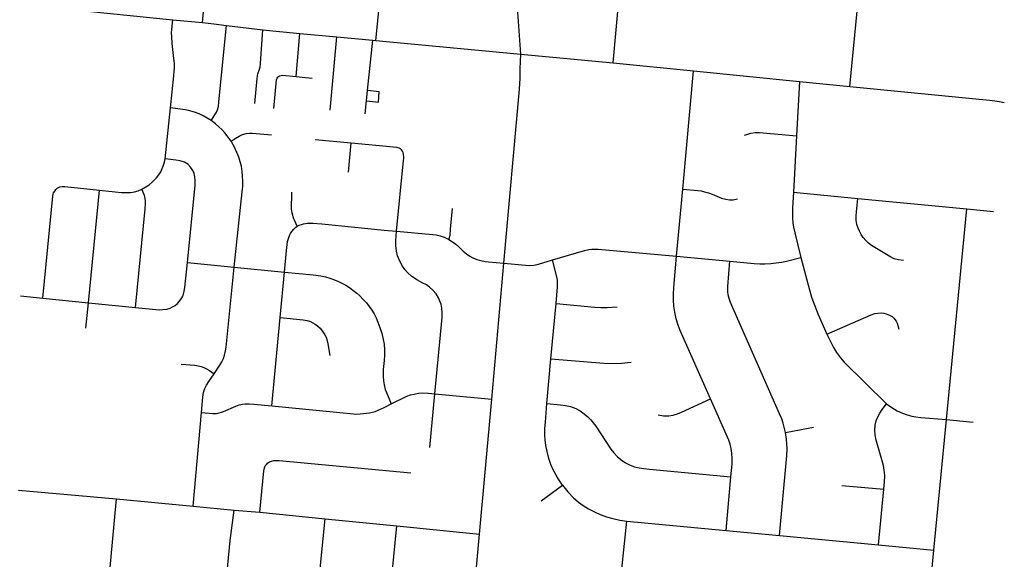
# Model space of a CAD drawing. Extents: x 1410746 to 1533160, y 578873 to 704954.
# Tile 202 of 227: x 1513109 to 1518623, y 641773 to 644797. Entities that reach past the tile are written whole.
import ezdxf

# ---------------------------------------------------------------- set-up
doc = ezdxf.new("R2010")
doc.units = 0
doc.header["$MEASUREMENT"] = 0
doc.layers.add('MC_STREETS', color=254, linetype='CONTINUOUS')

msp = doc.modelspace()

# ---------------------------------------------------------------- linework, layer by layer
at = {"layer": 'MC_STREETS'}
for p, q in [((1514132.3126, 644781.729), (1514180.309625, 645312.2156)), ((1517758.162, 644422.063675), (1517839.1431, 645276.68405)), ((1515104.14275, 644679.210475), (1515153.34435, 645179.5179)), ((1515915.4218, 644603.011375), (1515893.048225, 644919.4332)), ((1513379.525725, 644856.0566), (1513966.11705, 644796.362825)), ((1516432.6733, 644555.05305), (1516461.03385, 644862.65685)), ((1513966.11705, 644796.362825), (1514132.3126, 644781.729)), ((1514266.954375, 644763.653575), (1514471.313325, 644740.11085)), ((1514471.313325, 644740.11085), (1514678.3822, 644719.812625)), ((1514657.340925, 644479.314525), (1514678.3822, 644719.812625)), ((1514678.3822, 644719.812625), (1514885.0912, 644699.8141)), ((1514848.17095, 644289.51395), (1514885.0912, 644699.8141)), ((1514885.0912, 644699.8141), (1515086.2884, 644681.0892)), ((1515056.62175, 644399.354775), (1515086.2884, 644681.0892)), ((1515086.2884, 644681.0892), (1515104.14275, 644679.210475)), ((1515104.14275, 644679.210475), (1515915.4218, 644603.011375)), ((1515915.4218, 644603.011375), (1516432.6733, 644555.05305)), ((1516432.6733, 644555.05305), (1516882.317225, 644510.384075)), ((1516822.5407, 643847.99105), (1516882.317225, 644510.384075)), ((1516882.317225, 644510.384075), (1517475.69385, 644450.937175)), ((1517475.69385, 644450.937175), (1517459.7213, 644146.4035)), ((1517475.69385, 644450.937175), (1517758.162, 644422.063675)), ((1515050.5454, 644341.590075), (1515056.62175, 644399.354775)), ((1515042.84225, 644268.360575), (1515050.5454, 644341.590075)), ((1513923.80835, 644017.4351), (1513952.679475, 644302.993925)), ((1514762.952175, 644125.9158), (1514964.6527, 644106.619525)), ((1517459.7213, 644146.4035), (1517442.846975, 643829.75125)), ((1514949.4007, 643943.31525), (1514964.6527, 644106.619525)), ((1513493.454625, 643211.218475), (1513556.747475, 643840.81585)), ((1516787.212475, 643471.6332), (1516822.5407, 643847.99105)), ((1517442.846975, 643829.75125), (1517801.873825, 643795.321525)), ((1517801.873825, 643795.321525), (1518412.411325, 643736.399075)), ((1518299.240275, 642556.364825), (1518412.411325, 643736.399075)), ((1518412.411325, 643736.399075), (1518563.00045, 643721.3171)), ((1516787.212475, 643471.6332), (1517085.009775, 643442.928525)), ((1514048.32785, 643436.00105), (1514310.7745, 643409.809175)), ((1514310.7745, 643409.809175), (1514591.74835, 643381.83155)), ((1515752.17415, 642670.125075), (1515820.2537, 643433.265325)), ((1514567.3343, 643128.713825), (1514591.74835, 643381.83155)), ((1513113.5178, 643249.67875), (1513237.729075, 643236.674675)), ((1513237.729075, 643236.674675), (1513493.454625, 643211.218475)), ((1513478.967625, 643068.5314), (1513493.454625, 643211.218475)), ((1513493.454625, 643211.218475), (1513756.689475, 643184.6219)), ((1516084.065425, 642895.848275), (1516113.282525, 643206.386)), ((1514520.16155, 642633.719525), (1514567.3343, 643128.713825)), ((1516061.6877, 642646.475975), (1516084.065425, 642895.848275)), ((1515404.98275, 642399.614575), (1515433.088875, 642701.382825)), ((1515433.088875, 642701.382825), (1515752.17415, 642670.125075)), ((1515683.718275, 641914.55375), (1515752.17415, 642670.125075)), ((1514079.920175, 642071.321075), (1514126.6338, 642595.221575)), ((1517398.225175, 642483.207225), (1517554.555425, 642513.93235)), ((1518228.36545, 641823.9049), (1518299.240275, 642556.364825)), ((1518299.240275, 642556.364825), (1518448.76225, 642541.920775)), ((1516029.7038, 642100.3725), (1516148.2518, 642188.2447)), ((1517064.6988, 641935.127075), (1517091.79485, 642235.024475)), ((1517713.849725, 642187.65905), (1517948.0137, 642165.67615)), ((1513102.006525, 642161.270375), (1513650.890325, 642111.554875)), ((1517917.985175, 641853.623625), (1517948.0137, 642165.67615)), ((1513605.92255, 641630.5501), (1513650.890325, 642111.554875)), ((1513650.890325, 642111.554875), (1514079.920175, 642071.321075)), ((1514079.920175, 642071.321075), (1514309.174, 642049.3407)), ((1514309.174, 642049.3407), (1514454.341575, 642036.756225)), ((1514454.341575, 642036.756225), (1514818.9249, 641999.510125)), ((1514771.266375, 641516.254225), (1514818.9249, 641999.510125)), ((1514818.9249, 641999.510125), (1515220.1056, 641960.188475)), ((1516508.500125, 641987.4502), (1517064.6988, 641935.127075)), ((1515195.729575, 641694.39175), (1515220.1056, 641960.188475)), ((1515220.1056, 641960.188475), (1515683.718275, 641914.55375)), ((1515653.436925, 641585.924375), (1515683.718275, 641914.55375)), ((1517064.6988, 641935.127075), (1517363.264725, 641906.486125)), ((1517363.264725, 641906.486125), (1517917.985175, 641853.623625)), ((1517917.985175, 641853.623625), (1518228.36545, 641823.9049)), ((1518200.338925, 641525.8143), (1518228.36545, 641823.9049))]:
    msp.add_line(p, q, dxfattribs=at)
for points in [[(1513952.679475, 644302.993925), (1513971.606, 644482.375875), (1513973.976125, 644507.657275), (1513975.556225, 644528.98845), (1513975.556225, 644550.31965), (1513972.9179, 644579.474475), (1513962.61215, 644663.451025), (1513960.486175, 644701.74195), (1513959.73355, 644722.52145), (1513960.35395, 644741.4548), (1513966.11705, 644796.362825)], [(1514132.3126, 644781.729), (1514195.7078, 644773.308075), (1514266.954375, 644763.653575)], [(1514180.660925, 644231.1143), (1514208.415675, 644275.63405), (1514216.6849, 644292.172475), (1514221.646425, 644310.778225), (1514224.93385, 644337.004125), (1514266.954375, 644763.653575)], [(1514426.3833, 644326.57325), (1514438.5927, 644467.659775), (1514440.579325, 644482.222575), (1514443.342875, 644493.89255), (1514452.8327, 644520.398625), (1514455.028875, 644533.429675), (1514456.8884, 644551.63325), (1514471.313325, 644740.11085)], [(1515820.2537, 643433.265325), (1515907.555975, 644407.577525), (1515910.760575, 644468.92275), (1515912.55845, 644521.78145), (1515915.4218, 644603.011375)], [(1514532.7445, 644299.050275), (1514547.239775, 644459.0381), (1514550.313925, 644468.171975), (1514554.18025, 644474.582375), (1514558.7231, 644479.314525), (1514564.78025, 644482.72165), (1514573.2981, 644484.8038), (1514580.785825, 644485.22055), (1514657.340925, 644479.314525)], [(1514657.340925, 644479.314525), (1514690.9198, 644474.485475), (1514746.723525, 644469.486875)], [(1515050.5454, 644341.590075), (1515118.05835, 644333.856075), (1515122.229175, 644391.91445), (1515056.62175, 644399.354775)], [(1517758.162, 644422.063675), (1518539.18125, 644345.8245), (1518568.85625, 644342.6164), (1518596.125175, 644338.338925), (1518622.764125, 644332.578775)], [(1514180.660925, 644231.1143), (1514159.113925, 644244.933275), (1514136.6961, 644257.322475), (1514113.2586, 644268.390175), (1514094.005175, 644276.207575), (1514075.447475, 644281.9755), (1514053.417325, 644287.43365), (1514035.573525, 644291.003575), (1513952.679475, 644302.993925)], [(1514292.881275, 644116.19455), (1514271.75725, 644146.613125), (1514258.660375, 644162.6674), (1514241.76115, 644180.83405), (1514224.43945, 644196.465825), (1514205.070975, 644212.461775), (1514180.660925, 644231.1143)], [(1514292.881275, 644116.19455), (1514315.27275, 644131.40385), (1514337.6642, 644144.07825), (1514356.848125, 644153.249625), (1514376.69425, 644159.038075), (1514395.544025, 644161.39995), (1514413.2882, 644161.39995), (1514518.737025, 644151.0261)], [(1514310.7745, 643409.809175), (1514354.77715, 643832.16665), (1514357.72765, 643863.310775), (1514358.501975, 643891.528875), (1514357.520775, 643921.853575), (1514355.408375, 643945.93495), (1514350.646225, 643976.28835), (1514344.4443, 644000.68255), (1514335.974275, 644026.6287), (1514325.83475, 644053.244975), (1514310.202975, 644086.620925), (1514292.881275, 644116.19455)], [(1517167.91315, 644150.19155), (1517186.138425, 644156.1948), (1517203.1359, 644161.1151), (1517227.290175, 644164.693525), (1517251.40805, 644164.6784), (1517459.7213, 644146.4035)], [(1514964.6527, 644106.619525), (1515203.05705, 644083.9102), (1515219.59385, 644082.009425), (1515232.709225, 644078.588025), (1515239.171875, 644074.78645)], [(1515218.403925, 643611.079775), (1515258.57025, 644007.574825), (1515259.320125, 644019.093625), (1515259.700275, 644028.7876), (1515258.939975, 644041.522825), (1515256.278875, 644052.737425), (1515252.477325, 644059.960375), (1515246.965075, 644066.99325), (1515239.171875, 644074.78645)], [(1513874.808525, 643910.95285), (1513887.86135, 643927.3701), (1513899.317, 643944.75105), (1513907.61245, 643962.52705), (1513915.117875, 643981.093075), (1513920.25315, 643997.684), (1513923.80835, 644017.4351)], [(1514048.32785, 643436.00105), (1514091.138925, 643870.391375), (1514092.25425, 643893.0694), (1514090.023625, 643915.375625), (1514085.93415, 643935.079475), (1514078.498725, 643952.5527), (1514065.114975, 643970.397675), (1514049.8724, 643986.7556), (1514031.655625, 643997.9087), (1514007.490525, 644005.344125), (1513982.953675, 644010.17715), (1513923.80835, 644017.4351)], [(1513793.6563, 643847.1035), (1513815.082625, 643859.741275), (1513833.74335, 643871.672), (1513851.40175, 643886.176), (1513866.005375, 643900.851175), (1513874.808525, 643910.95285)], [(1513237.729075, 643236.674675), (1513294.64005, 643807.262125), (1513296.6652, 643819.014), (1513299.21485, 643826.812975), (1513305.21405, 643836.861625), (1513311.342125, 643844.851275)], [(1513311.342125, 643844.851275), (1513319.612125, 643852.7595), (1513325.9113, 643857.108925), (1513334.67935, 643860.462475), (1513346.511675, 643861.70755), (1513361.697675, 643861.79975), (1513556.747475, 643840.81585)], [(1513556.747475, 643840.81585), (1513643.7509, 643831.6059), (1513679.013575, 643828.487825), (1513707.7977, 643827.688275), (1513731.384675, 643828.487825), (1513752.869125, 643832.565225), (1513772.656825, 643838.404125), (1513793.6563, 643847.1035)], [(1513756.689475, 643184.6219), (1513812.171175, 643736.781625), (1513813.84375, 643767.353725), (1513813.55535, 643782.660125), (1513812.3782, 643795.432425), (1513808.667575, 643811.40105), (1513793.6563, 643847.1035)], [(1516822.5407, 643847.99105), (1516905.668275, 643839.302725), (1516925.1852, 643837.207375), (1516944.75555, 643832.81405), (1516967.121675, 643826.024325), (1516986.692025, 643818.435825), (1517038.213975, 643797.2679), (1517063.103975, 643790.2346), (1517084.127875, 643786.581725), (1517104.098975, 643786.955075), (1517128.885675, 643792.882225)], [(1514662.437525, 643639.59415), (1514647.589125, 643674.105225), (1514644.63375, 643681.808625), (1514641.161975, 643692.0714), (1514638.2522, 643702.324325), (1514634.812575, 643714.407975), (1514632.49105, 643726.107425), (1514631.8106, 643735.227475), (1514631.16265, 643746.1684), (1514630.8805, 643761.838975), (1514631.383125, 643774.216575), (1514632.166575, 643786.58925), (1514633.61245, 643831.044225)], [(1517442.846975, 643829.75125), (1517437.24235, 643742.05765), (1517436.400075, 643713.7007), (1517437.24235, 643684.782225), (1517438.646175, 643658.3906), (1517442.296075, 643633.683575), (1517449.03435, 643602.79975), (1517482.628175, 643465.202275)], [(1518058.1196, 643447.301525), (1518029.7196, 643450.457075), (1518006.841825, 643457.162625), (1517982.1439, 643469.06645), (1517879.86185, 643531.6321), (1517862.8696, 643544.33485), (1517846.697375, 643559.718175), (1517832.891825, 643575.8904), (1517820.66405, 643593.6404), (1517811.197375, 643611.78485), (1517803.702925, 643629.1404), (1517797.786275, 643650.04595), (1517793.841825, 643673.318175), (1517793.447375, 643697.773725), (1517794.6439, 643720.62895), (1517801.873825, 643795.321525)], [(1515512.269475, 643565.03065), (1515518.74185, 643588.68705), (1515522.36655, 643623.114875), (1515532.087875, 643739.436)], [(1514591.74835, 643381.83155), (1514603.206675, 643503.671525), (1514608.877575, 643553.481125), (1514613.694175, 643571.246175), (1514619.622325, 643588.262875), (1514625.720725, 643599.0834), (1514632.66265, 643609.8885), (1514643.872925, 643623.53185), (1514654.75675, 643634.631225), (1514662.437525, 643639.59415)], [(1514662.437525, 643639.59415), (1514674.073325, 643645.579375), (1514687.088725, 643650.082975), (1514699.2347, 643653.14465), (1514709.111975, 643655.153825), (1514720.382275, 643656.4094), (1514749.917325, 643656.97435), (1514801.8621, 643652.767025), (1514985.134375, 643633.462275), (1515149.618625, 643617.044325), (1515218.403925, 643611.079775)], [(1515433.088875, 642701.382825), (1515474.00525, 643128.606375), (1515475.417975, 643157.332), (1515473.53435, 643181.348475), (1515468.40245, 643202.593375), (1515462.23245, 643220.43415), (1515454.4284, 643238.9099), (1515441.3126, 643260.27405), (1515423.417625, 643281.7238), (1515403.745425, 643298.104675), (1515386.415675, 643310.378275), (1515362.8701, 643322.621975), (1515336.49905, 643336.749325), (1515305.418875, 643357.469425), (1515280.460575, 643380.0732), (1515264.920475, 643397.496925), (1515252.3238, 643416.29505), (1515237.6076, 643443.646275), (1515225.3639, 643472.842775), (1515219.24205, 643500.15565), (1515215.47475, 643530.764925), (1515215.945675, 643560.43235), (1515218.403925, 643611.079775)], [(1515218.403925, 643611.079775), (1515422.204975, 643593.396175), (1515441.51235, 643590.5707), (1515463.6452, 643585.390675), (1515486.910275, 643577.86985), (1515512.269475, 643565.03065)], [(1515512.269475, 643565.03065), (1515532.8692, 643552.42685), (1515550.76385, 643538.770425), (1515574.309425, 643518.0503), (1515593.1459, 643500.15565), (1515611.040525, 643484.615575), (1515629.4061, 643472.371875), (1515647.300725, 643462.482725), (1515669.433575, 643454.006325), (1515690.984025, 643447.811725), (1515715.582925, 643442.233525), (1515734.44455, 643440.843225), (1515820.2537, 643433.265325)], [(1516092.292925, 643450.4925), (1516272.468025, 643503.9641), (1516295.78015, 643509.503625), (1516312.167875, 643511.1193), (1516328.324775, 643511.350125), (1516348.86715, 643510.426875), (1516787.212475, 643471.6332)], [(1515820.2537, 643433.265325), (1515940.598525, 643420.94845), (1515965.415375, 643419.914425), (1515987.64715, 643421.9825), (1516013.49805, 643427.6697), (1516092.292925, 643450.4925)], [(1516113.282525, 643206.386), (1516121.108475, 643300.2464), (1516121.478575, 643321.00555), (1516120.071075, 643336.696125), (1516116.211525, 643356.80205), (1516092.292925, 643450.4925)], [(1516977.39115, 642672.31665), (1516807.669325, 643055.154275), (1516796.4914, 643085.1314), (1516785.3135, 643120.697475), (1516777.1841, 643157.279725), (1516772.103225, 643190.81345), (1516769.5628, 643227.395725), (1516769.5628, 643259.4052), (1516771.59515, 643295.98745), (1516787.212475, 643471.6332)], [(1517085.009775, 643442.928525), (1517221.088075, 643430.804725), (1517253.70645, 643429.025525), (1517282.469925, 643428.729), (1517314.49525, 643430.5082), (1517345.33445, 643434.06655), (1517375.28405, 643439.107575), (1517403.94745, 643444.63555), (1517482.628175, 643465.202275)], [(1517482.628175, 643465.202275), (1517531.22355, 643282.3766), (1517543.69815, 643241.38865), (1517560.924975, 643194.4604), (1517581.121925, 643145.7501), (1517629.7173, 643034.801825)], [(1514004.0787, 643218.847675), (1514014.005975, 643231.96585), (1514021.4514, 643244.02035), (1514026.769575, 643258.5567), (1514030.315025, 643275.2203), (1514033.860475, 643296.492975), (1514048.32785, 643436.00105)], [(1514197.76625, 642813.276), (1514229.820275, 642861.5091), (1514241.412975, 642880.4583), (1514250.299975, 642899.07865), (1514256.6478, 642916.8526), (1514262.149275, 642940.974425), (1514265.5348, 642962.5571), (1514310.7745, 643409.809175)], [(1517398.225175, 642483.207225), (1517390.719925, 642514.330775), (1517384.093225, 642536.67945), (1517376.0724, 642559.5961), (1517364.222425, 642588.42565), (1517089.703875, 643212.354375), (1517081.362125, 643234.135625), (1517077.176475, 643255.44695), (1517075.2516, 643273.696925), (1517074.344775, 643301.7651), (1517085.009775, 643442.928525)], [(1514591.74835, 643381.83155), (1514752.760425, 643366.596025), (1514795.516975, 643360.701325), (1514821.207525, 643355.4845), (1514845.638175, 643348.69295), (1514866.542625, 643341.261725), (1514890.0991, 643331.928025), (1514913.2111, 643320.816475), (1514934.545275, 643309.260475), (1514955.434975, 643295.48215), (1514975.43575, 643281.70385), (1514996.32545, 643264.8143), (1515014.103925, 643249.25815), (1515033.215775, 643229.701825), (1515050.99425, 643210.1455), (1515066.5504, 643189.700275), (1515080.3287, 643169.255025), (1515093.4396, 643148.083975), (1515104.86215, 643126.3852), (1515115.4025, 643102.5168), (1515126.552725, 643072.362375), (1515136.77535, 643039.4722), (1515145.220125, 643004.359725), (1515149.66475, 642978.58095), (1515151.88705, 642947.9131), (1515151.88705, 642917.245225), (1515149.66475, 642887.02185), (1515144.77565, 642837.6866), (1515144.77565, 642799.462875), (1515146.997975, 642773.6841), (1515150.553675, 642751.01655), (1515156.164225, 642723.99625), (1515162.554125, 642707.903775), (1515189.6238, 642645.0712)], [(1513756.689475, 643184.6219), (1513872.35285, 643173.60155), (1513893.460775, 643171.69325), (1513911.54255, 643172.402325), (1513932.460675, 643175.593225), (1513950.897, 643180.202325), (1513965.43335, 643187.2932), (1513979.969675, 643196.156825), (1513992.0242, 643206.084075), (1514004.0787, 643218.847675)], [(1516113.282525, 643206.386), (1516330.430075, 643185.705275), (1516362.4852, 643184.154225), (1516399.7105, 643184.67125), (1516455.162275, 643187.824375)], [(1514567.3343, 643128.713825), (1514696.65015, 643115.963625), (1514719.2321, 643111.49445), (1514736.700675, 643105.266525), (1514750.827425, 643098.5829), (1514764.042775, 643090.532175), (1514776.736825, 643080.880375), (1514791.963175, 643067.492925), (1514807.085525, 643048.2784), (1514817.742975, 643030.965125), (1514824.536275, 643017.728275), (1514829.368275, 643004.891025), (1514835.116625, 642980.37925), (1514846.676675, 642915.669275)], [(1517629.7173, 643034.801825), (1517877.173225, 643142.59415), (1517897.590475, 643149.690125), (1517915.3632, 643152.736875), (1517932.37425, 643153.752475), (1517947.861925, 643151.7213), (1517961.572325, 643148.67455), (1517980.360675, 643142.073225), (1517994.32495, 643133.94855), (1518004.510875, 643124.304175), (1518016.863225, 643107.3265), (1518022.5663, 643095.931525), (1518031.70735, 643063.040175)], [(1517629.7173, 643034.801825), (1517648.9703, 642993.407875), (1517666.9607, 642959.43475), (1517683.62965, 642932.17955), (1517704.804, 642902.918775), (1517725.500975, 642878.371225), (1517962.52015, 642643.793)], [(1514013.2081, 642866.247075), (1514089.3127, 642860.2295), (1514107.7194, 642858.10565), (1514125.41815, 642853.85795), (1514140.99305, 642848.19435), (1514154.798075, 642841.11485), (1514172.469, 642830.840525), (1514197.76625, 642813.276)], [(1516084.065425, 642895.848275), (1516380.332375, 642871.9323), (1516431.775625, 642869.72635), (1516479.334475, 642873.08355), (1516532.448875, 642877.442775)], [(1514126.6338, 642595.221575), (1514134.088825, 642681.79455), (1514138.1547, 642707.3737), (1514145.348925, 642729.80275), (1514155.505475, 642749.2695), (1514168.62435, 642770.005775), (1514197.76625, 642813.276)], [(1515189.6238, 642645.0712), (1515277.22525, 642687.014075), (1515298.11495, 642695.014375), (1515317.671275, 642699.459), (1515342.116675, 642703.9036), (1515366.56205, 642705.237), (1515396.707675, 642704.028725), (1515433.088875, 642701.382825)], [(1514126.6338, 642595.221575), (1514191.512275, 642590.7816), (1514210.359675, 642591.1727), (1514225.585375, 642593.450575), (1514239.729975, 642596.947575), (1514249.623375, 642601.0352), (1514318.998575, 642631.2973), (1514338.5515, 642638.6957), (1514357.0475, 642642.923375), (1514371.31585, 642644.50875), (1514393.242525, 642644.0046), (1514419.653875, 642642.8035), (1514520.16155, 642633.719525)], [(1514520.16155, 642633.719525), (1514882.275, 642598.100825), (1514997.37485, 642587.30065), (1515033.690375, 642589.5664), (1515067.233625, 642594.0677), (1515099.998975, 642602.225825), (1515130.299125, 642614.071275), (1515154.133725, 642626.0322), (1515189.6238, 642645.0712)], [(1516148.2518, 642188.2447), (1516126.822175, 642222.245425), (1516112.936425, 642244.940725), (1516096.662, 642275.2961), (1516083.468275, 642305.1971), (1516072.7737, 642337.677525), (1516062.35005, 642377.441775), (1516055.400975, 642412.95935), (1516052.312475, 642440.7557), (1516049.996125, 642470.86845), (1516050.382175, 642505.99995), (1516052.968875, 642542.586575), (1516061.6877, 642646.475975)], [(1516061.6877, 642646.475975), (1516137.629, 642639.30965), (1516164.615375, 642635.650475), (1516193.431325, 642629.246925), (1516223.121725, 642618.256625), (1516247.3579, 642605.4384), (1516270.890675, 642588.806325), (1516290.3529, 642572.248525), (1516307.3229, 642555.1488), (1516320.41025, 642538.92475), (1516334.978125, 642520.08555), (1516419.384925, 642390.94365), (1516436.308575, 642370.360825), (1516457.348775, 642348.405825), (1516482.50555, 642327.3656), (1516502.173575, 642313.643725), (1516524.06465, 642302.05635), (1516551.0662, 642291.9519), (1516578.682575, 642285.574225), (1516603.776475, 642281.410175), (1516635.196825, 642278.4894), (1517091.79485, 642235.024475)], [(1516684.547975, 642583.45125), (1516714.1907, 642577.187675), (1516744.305275, 642577.187675), (1516767.65945, 642581.48975), (1516792.85735, 642588.86475), (1516814.98235, 642598.0835), (1516977.39115, 642672.31665)], [(1517091.79485, 642235.024475), (1517098.158375, 642306.6182), (1517099.047525, 642339.07195), (1517097.269225, 642367.52455), (1517093.38115, 642393.65045), (1517087.3559, 642418.530975), (1517079.8733, 642440.522725), (1516977.39115, 642672.31665)], [(1517948.0137, 642165.67615), (1517951.9249, 642206.593175), (1517952.827475, 642242.094725), (1517950.72145, 642273.384225), (1517946.20855, 642298.957375), (1517905.997825, 642440.84685), (1517899.259275, 642471.65165), (1517897.4819, 642496.672225), (1517899.7406, 642524.116075), (1517905.997825, 642550.1076), (1517914.8503, 642572.1409), (1517925.2508, 642591.982875), (1517938.0504, 642611.80355), (1517962.52015, 642643.793)], [(1517962.52015, 642643.793), (1517993.2296, 642623.05315), (1518023.70815, 642605.33305), (1518053.1235, 642591.511375), (1518079.34925, 642582.65135), (1518104.511775, 642575.9177), (1518126.8391, 642572.019275), (1518154.48245, 642568.829675), (1518299.240275, 642556.364825)], [(1517363.264725, 641906.486125), (1517402.0059, 642313.6367), (1517404.459375, 642353.38295), (1517405.931475, 642392.147825), (1517405.482125, 642420.568325), (1517403.19045, 642446.54055), (1517398.225175, 642483.207225)], [(1514454.341575, 642036.756225), (1514476.84285, 642269.7695), (1514480.2375, 642285.988375), (1514484.3865, 642296.5495), (1514490.421425, 642304.847525), (1514499.473825, 642313.145525), (1514508.149025, 642319.55765)], [(1514508.149025, 642319.55765), (1514518.71015, 642324.08385), (1514532.6659, 642327.1013), (1514545.11295, 642327.478475), (1514562.84055, 642326.346925), (1515298.9431, 642257.68775)], [(1516148.2518, 642188.2447), (1516177.67595, 642150.924875), (1516210.263825, 642117.556175), (1516237.41075, 642094.485025), (1516264.329, 642074.332525), (1516293.813675, 642056.5004), (1516327.856625, 642038.668375), (1516359.73815, 642024.078525), (1516395.4022, 642011.109775), (1516430.536925, 642001.158), (1516469.9469, 641993.019), (1516508.500125, 641987.4502)], [(1514258.00435, 641566.5144), (1514287.235075, 641878.4524), (1514309.174, 642049.3407)], [(1516458.272725, 641507.4608), (1516466.554475, 641577.069075), (1516508.500125, 641987.4502)]]:
    msp.add_lwpolyline(points, dxfattribs=at)

doc.saveas('drawing.dxf')
